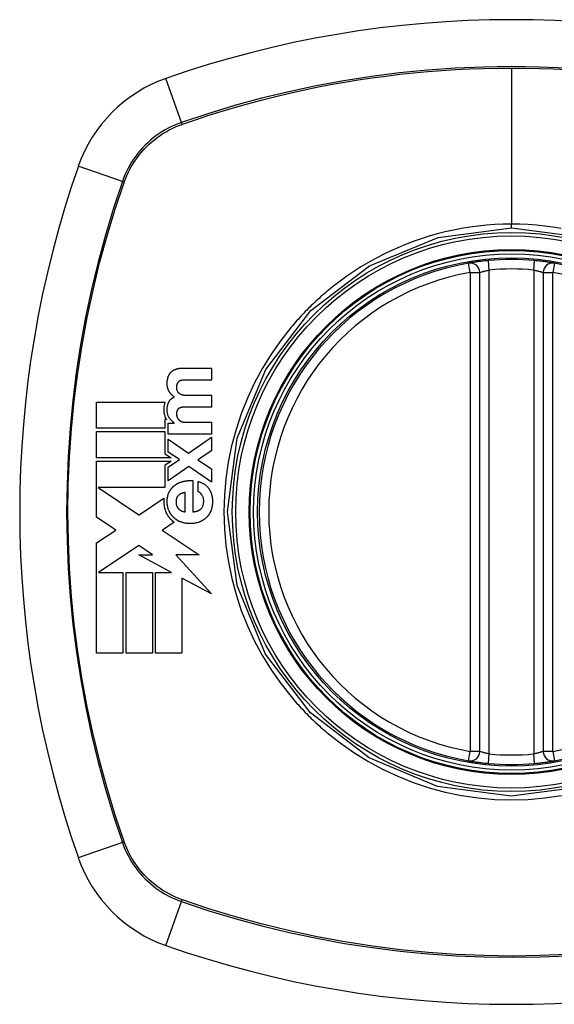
# Model space of a CAD drawing. Header units: inches. Extents: x 27 to 746, y 82 to 339.
# Tile 102 of 193: x 345.79 to 346.453, y 216.001 to 217.221. Entities that reach past the tile are written whole.
import ezdxf

# ---------------------------------------------------------------- set-up
doc = ezdxf.new("R2010")
doc.units = ezdxf.units.IN
doc.header["$MEASUREMENT"] = 0
doc.layers.add('Visible Edges(ANSI)', color=7, linetype='Continuous', lineweight=25)
doc.layers.add('Visible Tangent Edges(ANSI)', color=7, linetype='Continuous', lineweight=25)

msp = doc.modelspace()

# ---------------------------------------------------------------- linework, layer by layer
at = {"layer": 'Visible Edges(ANSI)'}
for p, q in [((346.3606, 216.3141), (346.3606, 216.9077)), ((346.4394, 216.9077), (346.4394, 216.3141)), ((345.9919, 216.7892), (346.0277, 216.7892)), ((346.0277, 216.7892), (346.0277, 216.7745)), ((346.0277, 216.7745), (345.9974, 216.7745)), ((345.8851, 216.7146), (345.8851, 216.7472)), ((345.8851, 216.7472), (345.9703, 216.7472)), ((345.9979, 216.7556), (346.0277, 216.7556)), ((346.0277, 216.7556), (346.0277, 216.7409)), ((346.0277, 216.7409), (345.9977, 216.7409)), ((345.97, 216.7254), (345.97, 216.7146)), ((345.972, 216.7254), (345.97, 216.7254)), ((345.9742, 216.7212), (345.9814, 216.7212)), ((345.9742, 216.7074), (345.9742, 216.7212)), ((345.9814, 216.7212), (345.9814, 216.7214)), ((345.9966, 216.7221), (346.0277, 216.7221)), ((346.0277, 216.7221), (346.0277, 216.7074)), ((345.97, 216.7146), (345.8851, 216.7146)), ((345.8851, 216.7105), (345.97, 216.7105)), ((345.8851, 216.6779), (345.8851, 216.7105)), ((345.97, 216.7105), (345.97, 216.6829)), ((346.0277, 216.7074), (345.9742, 216.7074)), ((345.9742, 216.7013), (345.9992, 216.6837)), ((345.9742, 216.6851), (345.9742, 216.7013)), ((345.9992, 216.6837), (346.0277, 216.7035)), ((346.0277, 216.7035), (346.0277, 216.6867)), ((345.97, 216.6829), (345.9719, 216.6816)), ((345.9882, 216.6758), (345.9742, 216.6851)), ((346.0277, 216.6867), (346.0108, 216.6756)), ((345.9776, 216.6779), (345.8851, 216.6779)), ((345.8851, 216.6737), (345.9776, 216.6737)), ((345.8851, 216.6426), (345.8851, 216.6737)), ((345.9776, 216.6737), (345.9699, 216.6685)), ((345.9719, 216.6816), (345.9776, 216.6779)), ((345.9742, 216.6663), (345.9882, 216.6758)), ((346.0108, 216.6756), (346.0277, 216.6644)), ((345.9699, 216.6685), (345.9699, 216.6411)), ((345.9995, 216.6672), (345.9742, 216.6496)), ((345.9742, 216.6496), (345.9742, 216.6663)), ((346.0277, 216.6479), (345.9995, 216.6672)), ((346.0277, 216.6644), (346.0277, 216.6479)), ((346.0045, 216.6498), (346.0045, 216.6112)), ((346.0111, 216.6359), (346.0111, 216.6489)), ((345.8851, 216.6418), (345.8851, 216.6426)), ((345.8851, 216.6411), (345.8851, 216.6418)), ((345.8851, 216.6045), (345.8851, 216.6411)), ((345.8873, 216.6411), (345.9378, 216.6074)), ((345.9699, 216.6411), (345.8873, 216.6411)), ((345.9952, 216.6112), (345.9952, 216.6351)), ((345.9381, 216.6075), (345.9688, 216.6279)), ((345.9092, 216.5884), (345.8851, 216.6045)), ((345.9378, 216.6074), (345.9381, 216.6075)), ((345.9815, 216.5982), (345.9668, 216.5885)), ((345.8851, 216.5725), (345.9092, 216.5884)), ((345.9668, 216.5885), (345.9665, 216.5883)), ((345.9665, 216.5883), (346.0124, 216.5576)), ((345.8851, 216.4357), (345.8851, 216.5725)), ((345.9378, 216.5693), (345.8874, 216.5359)), ((345.9544, 216.5576), (345.9378, 216.5693)), ((345.9782, 216.5359), (345.9378, 216.5576)), ((345.9378, 216.5576), (345.9544, 216.5576)), ((346.0124, 216.5576), (345.9835, 216.5576)), ((345.9835, 216.5576), (346.0277, 216.5093)), ((345.8874, 216.5359), (345.8874, 216.5359)), ((345.8874, 216.5359), (345.9177, 216.5359)), ((345.9177, 216.5359), (345.9177, 216.4357)), ((345.9218, 216.5359), (345.9544, 216.5359)), ((345.9218, 216.4357), (345.9218, 216.5359)), ((345.9544, 216.5359), (345.9544, 216.4357)), ((345.9585, 216.4357), (345.9585, 216.5359)), ((345.9585, 216.5359), (345.9782, 216.5359)), ((346.0277, 216.5093), (345.9911, 216.5289)), ((345.9911, 216.5289), (345.9911, 216.4357)), ((345.9177, 216.4357), (345.8851, 216.4357)), ((345.9544, 216.4357), (345.9218, 216.4357)), ((345.9911, 216.4357), (345.9585, 216.4357))]:
    msp.add_line(p, q, dxfattribs=at)
at = {"layer": 'Visible Edges(ANSI)', "flags": 128}
for points in [[(346.3714, 216.9226), (346.3698, 216.9224), (346.3682, 216.9223), (346.3666, 216.9221), (346.365, 216.9219), (346.3635, 216.9217), (346.362, 216.9216), (346.3605, 216.9214), (346.3591, 216.9212), (346.3577, 216.921), (346.3564, 216.9208), (346.3552, 216.9207), (346.354, 216.9205), (346.3529, 216.9203), (346.3519, 216.9202), (346.3509, 216.92), (346.3501, 216.9199), (346.3493, 216.9198), (346.3487, 216.9196), (346.3481, 216.9196), (346.3476, 216.9195), (346.3473, 216.9194), (346.347, 216.9194), (346.3469, 216.9193), (346.3468, 216.9193)], [(346.4532, 216.9193), (346.4531, 216.9193), (346.453, 216.9194), (346.4527, 216.9194), (346.4523, 216.9195), (346.4519, 216.9196), (346.4513, 216.9196), (346.4506, 216.9198), (346.4499, 216.9199), (346.449, 216.92), (346.4481, 216.9202), (346.447, 216.9203), (346.4459, 216.9205), (346.4448, 216.9207), (346.4435, 216.9208), (346.4422, 216.921), (346.4409, 216.9212), (346.4394, 216.9214), (346.438, 216.9216), (346.4365, 216.9217), (346.4349, 216.9219), (346.4334, 216.9221), (346.4318, 216.9223), (346.4302, 216.9224), (346.4286, 216.9226)], [(345.9738, 216.7775), (345.9738, 216.7778), (345.9739, 216.778), (345.974, 216.7783), (345.9741, 216.7786), (345.9742, 216.7789), (345.9743, 216.7792), (345.9744, 216.7794), (345.9746, 216.7797), (345.9747, 216.78), (345.9748, 216.7803), (345.9749, 216.7805), (345.9751, 216.7808), (345.9752, 216.781), (345.9754, 216.7813), (345.9755, 216.7815), (345.9757, 216.7818), (345.9758, 216.782), (345.976, 216.7823), (345.9762, 216.7825), (345.9763, 216.7828), (345.9765, 216.783), (345.9767, 216.7832), (345.9769, 216.7835), (345.9771, 216.7837)], [(345.9771, 216.7837), (345.9773, 216.7839), (345.9775, 216.7841), (345.9777, 216.7843), (345.9779, 216.7846), (345.9781, 216.7848), (345.9784, 216.785), (345.9786, 216.7852), (345.9788, 216.7854), (345.9791, 216.7855), (345.9793, 216.7857), (345.9796, 216.7859), (345.9798, 216.7861), (345.9801, 216.7862), (345.9803, 216.7864), (345.9806, 216.7865), (345.9808, 216.7867), (345.9811, 216.7868), (345.9814, 216.787), (345.9817, 216.7871), (345.9819, 216.7872), (345.9822, 216.7874), (345.9825, 216.7875), (345.9827, 216.7876), (345.983, 216.7877)], [(345.983, 216.7877), (345.9834, 216.7879), (345.9837, 216.788), (345.9841, 216.7881), (345.9844, 216.7882), (345.9848, 216.7883), (345.9852, 216.7884), (345.9855, 216.7885), (345.9859, 216.7886), (345.9863, 216.7887), (345.9866, 216.7887), (345.987, 216.7888), (345.9874, 216.7889), (345.9878, 216.7889), (345.9881, 216.789), (345.9885, 216.789), (345.9889, 216.789), (345.9893, 216.7891), (345.9896, 216.7891), (345.99, 216.7891), (345.9904, 216.7891), (345.9908, 216.7892), (345.9911, 216.7892), (345.9915, 216.7892), (345.9919, 216.7892)], [(345.9754, 216.7599), (345.9752, 216.7603), (345.975, 216.7606), (345.9748, 216.761), (345.9746, 216.7614), (345.9744, 216.7618), (345.9742, 216.7622), (345.974, 216.7626), (345.9739, 216.763), (345.9737, 216.7634), (345.9736, 216.7638), (345.9734, 216.7642), (345.9733, 216.7646), (345.9732, 216.7651), (345.9731, 216.7657), (345.973, 216.7664), (345.9729, 216.7673), (345.9728, 216.7683), (345.9727, 216.7694), (345.9727, 216.7706), (345.9728, 216.772), (345.9729, 216.7734), (345.9731, 216.7747), (345.9734, 216.7761), (345.9738, 216.7775)], [(345.9854, 216.7704), (345.9852, 216.7701), (345.985, 216.7697), (345.9849, 216.7694), (345.9848, 216.7691), (345.9847, 216.7688), (345.9846, 216.7684), (345.9845, 216.7681), (345.9845, 216.7677), (345.9844, 216.7674), (345.9844, 216.767), (345.9844, 216.7667), (345.9843, 216.7663), (345.9843, 216.766), (345.9843, 216.7655), (345.9843, 216.7651), (345.9843, 216.7646), (345.9844, 216.7641), (345.9845, 216.7635), (345.9845, 216.763), (345.9847, 216.7624), (345.9848, 216.7619), (345.985, 216.7614), (345.9852, 216.7609), (345.9855, 216.7604)], [(345.9882, 216.7731), (345.988, 216.773), (345.9879, 216.773), (345.9877, 216.7729), (345.9876, 216.7728), (345.9875, 216.7727), (345.9873, 216.7726), (345.9872, 216.7725), (345.9871, 216.7724), (345.9869, 216.7723), (345.9868, 216.7722), (345.9867, 216.7721), (345.9866, 216.772), (345.9864, 216.7718), (345.9863, 216.7717), (345.9862, 216.7716), (345.9861, 216.7715), (345.986, 216.7713), (345.9859, 216.7712), (345.9858, 216.7711), (345.9857, 216.7709), (345.9856, 216.7708), (345.9855, 216.7707), (345.9854, 216.7705), (345.9854, 216.7704)], [(345.9923, 216.7743), (345.9921, 216.7742), (345.9919, 216.7742), (345.9918, 216.7742), (345.9916, 216.7742), (345.9914, 216.7742), (345.9912, 216.7741), (345.9911, 216.7741), (345.9909, 216.7741), (345.9907, 216.774), (345.9905, 216.774), (345.9903, 216.7739), (345.9902, 216.7739), (345.99, 216.7738), (345.9898, 216.7738), (345.9897, 216.7737), (345.9895, 216.7737), (345.9893, 216.7736), (345.9891, 216.7736), (345.989, 216.7735), (345.9888, 216.7734), (345.9886, 216.7734), (345.9885, 216.7733), (345.9883, 216.7732), (345.9882, 216.7731)], [(345.9974, 216.7745), (345.9972, 216.7745), (345.9969, 216.7745), (345.9967, 216.7745), (345.9965, 216.7745), (345.9963, 216.7745), (345.9961, 216.7745), (345.9959, 216.7744), (345.9957, 216.7744), (345.9955, 216.7744), (345.9953, 216.7744), (345.995, 216.7744), (345.9948, 216.7744), (345.9946, 216.7744), (345.9944, 216.7744), (345.9942, 216.7744), (345.994, 216.7744), (345.9938, 216.7744), (345.9936, 216.7744), (345.9934, 216.7743), (345.9931, 216.7743), (345.9929, 216.7743), (345.9927, 216.7743), (345.9925, 216.7743), (345.9923, 216.7743)], [(345.9816, 216.7534), (345.9813, 216.7537), (345.981, 216.7539), (345.9807, 216.7541), (345.9804, 216.7543), (345.9801, 216.7546), (345.9798, 216.7548), (345.9796, 216.7551), (345.9793, 216.7553), (345.979, 216.7556), (345.9787, 216.7558), (345.9785, 216.7561), (345.9782, 216.7564), (345.978, 216.7566), (345.9777, 216.7569), (345.9775, 216.7572), (345.9772, 216.7575), (345.977, 216.7578), (345.9767, 216.7581), (345.9765, 216.7584), (345.9763, 216.7587), (345.9761, 216.759), (345.9758, 216.7593), (345.9756, 216.7596), (345.9754, 216.7599)], [(345.9855, 216.7604), (345.9856, 216.7603), (345.9857, 216.7601), (345.9858, 216.76), (345.9859, 216.7598), (345.986, 216.7597), (345.9861, 216.7595), (345.9863, 216.7594), (345.9864, 216.7593), (345.9865, 216.7591), (345.9866, 216.759), (345.9868, 216.7589), (345.9869, 216.7587), (345.987, 216.7586), (345.9872, 216.7585), (345.9873, 216.7584), (345.9874, 216.7582), (345.9876, 216.7581), (345.9877, 216.758), (345.9879, 216.7579), (345.988, 216.7578), (345.9882, 216.7577), (345.9883, 216.7576), (345.9885, 216.7575), (345.9886, 216.7574)], [(345.9886, 216.7574), (345.9888, 216.7573), (345.989, 216.7572), (345.9891, 216.7572), (345.9893, 216.7571), (345.9895, 216.757), (345.9897, 216.7569), (345.9898, 216.7568), (345.99, 216.7568), (345.9902, 216.7567), (345.9904, 216.7566), (345.9905, 216.7566), (345.9907, 216.7565), (345.9909, 216.7564), (345.9911, 216.7564), (345.9913, 216.7563), (345.9915, 216.7563), (345.9916, 216.7562), (345.9918, 216.7562), (345.992, 216.7562), (345.9922, 216.7561), (345.9924, 216.7561), (345.9926, 216.756), (345.9928, 216.756), (345.993, 216.756)], [(345.993, 216.756), (345.9932, 216.7559), (345.9934, 216.7559), (345.9936, 216.7559), (345.9938, 216.7559), (345.994, 216.7558), (345.9942, 216.7558), (345.9944, 216.7558), (345.9946, 216.7558), (345.9948, 216.7558), (345.995, 216.7557), (345.9952, 216.7557), (345.9954, 216.7557), (345.9956, 216.7557), (345.9958, 216.7557), (345.996, 216.7557), (345.9962, 216.7557), (345.9964, 216.7556), (345.9967, 216.7556), (345.9969, 216.7556), (345.9971, 216.7556), (345.9973, 216.7556), (345.9975, 216.7556), (345.9977, 216.7556), (345.9979, 216.7556)], [(345.9703, 216.7472), (345.97, 216.7465), (345.9698, 216.7458), (345.9696, 216.7451), (345.9694, 216.7444), (345.9692, 216.7437), (345.9691, 216.743), (345.9689, 216.7423), (345.9688, 216.7416), (345.9687, 216.7409), (345.9687, 216.7401), (345.9686, 216.7394), (345.9686, 216.7385), (345.9686, 216.7376), (345.9686, 216.7367), (345.9687, 216.7357), (345.9688, 216.7346), (345.9689, 216.7336), (345.9691, 216.7325), (345.9694, 216.7314), (345.9697, 216.7304), (345.97, 216.7294), (345.9704, 216.7284), (345.9709, 216.7274), (345.9714, 216.7264)], [(345.975, 216.7284), (345.9746, 216.7293), (345.9742, 216.7302), (345.9738, 216.7311), (345.9735, 216.732), (345.9733, 216.733), (345.9731, 216.7339), (345.9729, 216.7348), (345.9728, 216.7357), (345.9728, 216.7366), (345.9727, 216.7374), (345.9727, 216.7382), (345.9727, 216.7389), (345.9728, 216.7396), (345.9729, 216.7403), (345.9729, 216.741), (345.973, 216.7417), (345.9732, 216.7424), (345.9733, 216.7431), (345.9735, 216.7438), (345.9737, 216.7445), (345.9739, 216.7451), (345.9741, 216.7458), (345.9744, 216.7464), (345.9747, 216.7471)], [(345.9747, 216.7471), (345.9749, 216.7474), (345.9751, 216.7478), (345.9753, 216.7481), (345.9755, 216.7485), (345.9757, 216.7488), (345.9759, 216.7491), (345.9762, 216.7495), (345.9764, 216.7498), (345.9767, 216.7501), (345.977, 216.7504), (345.9773, 216.7506), (345.9776, 216.7509), (345.9779, 216.7512), (345.9782, 216.7514), (345.9785, 216.7517), (345.9788, 216.7519), (345.9792, 216.7521), (345.9795, 216.7523), (345.9799, 216.7525), (345.9802, 216.7527), (345.9806, 216.7529), (345.9809, 216.7531), (345.9813, 216.7533), (345.9816, 216.7534)], [(345.9855, 216.7373), (345.9854, 216.7371), (345.9852, 216.7368), (345.9851, 216.7366), (345.985, 216.7363), (345.9849, 216.736), (345.9848, 216.7357), (345.9847, 216.7354), (345.9846, 216.7352), (345.9846, 216.7349), (345.9845, 216.7346), (345.9845, 216.7343), (345.9844, 216.734), (345.9844, 216.7337), (345.9844, 216.7334), (345.9844, 216.7331), (345.9843, 216.7328), (345.9843, 216.7325), (345.9843, 216.7322), (345.9843, 216.7319), (345.9843, 216.7315), (345.9844, 216.7311), (345.9845, 216.7306), (345.9846, 216.73), (345.9848, 216.7293)], [(345.9887, 216.7399), (345.9885, 216.7399), (345.9884, 216.7398), (345.9882, 216.7397), (345.988, 216.7396), (345.9879, 216.7396), (345.9877, 216.7395), (345.9876, 216.7394), (345.9875, 216.7393), (345.9873, 216.7392), (345.9872, 216.7391), (345.987, 216.739), (345.9869, 216.7389), (345.9868, 216.7388), (345.9866, 216.7387), (345.9865, 216.7385), (345.9864, 216.7384), (345.9863, 216.7383), (345.9862, 216.7382), (345.986, 216.738), (345.9859, 216.7379), (345.9858, 216.7378), (345.9857, 216.7376), (345.9856, 216.7375), (345.9855, 216.7373)], [(345.993, 216.7408), (345.9928, 216.7408), (345.9926, 216.7408), (345.9924, 216.7408), (345.9922, 216.7408), (345.9921, 216.7407), (345.9919, 216.7407), (345.9917, 216.7407), (345.9915, 216.7407), (345.9913, 216.7406), (345.9911, 216.7406), (345.991, 216.7406), (345.9908, 216.7405), (345.9906, 216.7405), (345.9904, 216.7405), (345.9903, 216.7404), (345.9901, 216.7404), (345.9899, 216.7403), (345.9897, 216.7403), (345.9895, 216.7402), (345.9894, 216.7402), (345.9892, 216.7401), (345.989, 216.7401), (345.9888, 216.74), (345.9887, 216.7399)], [(345.9977, 216.7409), (345.9975, 216.7409), (345.9973, 216.7409), (345.9971, 216.7409), (345.9969, 216.7409), (345.9967, 216.7409), (345.9965, 216.7409), (345.9963, 216.7409), (345.9961, 216.7409), (345.9959, 216.7409), (345.9957, 216.7409), (345.9955, 216.7409), (345.9953, 216.7409), (345.9951, 216.7409), (345.9949, 216.7409), (345.9947, 216.7409), (345.9945, 216.7409), (345.9943, 216.7409), (345.9941, 216.7409), (345.994, 216.7408), (345.9938, 216.7408), (345.9936, 216.7408), (345.9934, 216.7408), (345.9932, 216.7408), (345.993, 216.7408)], [(345.9714, 216.7264), (345.9714, 216.7264), (345.9714, 216.7263), (345.9715, 216.7263), (345.9715, 216.7262), (345.9715, 216.7262), (345.9715, 216.7262), (345.9716, 216.7261), (345.9716, 216.7261), (345.9716, 216.726), (345.9716, 216.726), (345.9717, 216.7259), (345.9717, 216.7259), (345.9717, 216.7258), (345.9717, 216.7258), (345.9718, 216.7258), (345.9718, 216.7257), (345.9718, 216.7257), (345.9718, 216.7256), (345.9719, 216.7256), (345.9719, 216.7255), (345.9719, 216.7255), (345.972, 216.7255), (345.972, 216.7254), (345.972, 216.7254)], [(345.9814, 216.7214), (345.9811, 216.7217), (345.9808, 216.7219), (345.9805, 216.7221), (345.9802, 216.7224), (345.9798, 216.7226), (345.9795, 216.7229), (345.9792, 216.7232), (345.979, 216.7234), (345.9787, 216.7237), (345.9784, 216.724), (345.9781, 216.7243), (345.9778, 216.7246), (345.9776, 216.7249), (345.9773, 216.7252), (345.977, 216.7255), (345.9768, 216.7258), (345.9765, 216.7261), (345.9763, 216.7264), (345.9761, 216.7267), (345.9758, 216.7271), (345.9756, 216.7274), (345.9754, 216.7277), (345.9752, 216.7281), (345.975, 216.7284)], [(345.9848, 216.7293), (345.9848, 216.7291), (345.9849, 216.729), (345.9849, 216.7288), (345.985, 216.7287), (345.985, 216.7285), (345.9851, 216.7284), (345.9852, 216.7282), (345.9852, 216.7281), (345.9853, 216.7279), (345.9854, 216.7278), (345.9854, 216.7276), (345.9855, 216.7275), (345.9856, 216.7274), (345.9857, 216.7272), (345.9857, 216.7271), (345.9858, 216.727), (345.9859, 216.7268), (345.986, 216.7267), (345.9861, 216.7266), (345.9862, 216.7264), (345.9863, 216.7263), (345.9864, 216.7262), (345.9865, 216.7261), (345.9865, 216.7259)], [(345.9865, 216.7259), (345.9867, 216.7258), (345.9868, 216.7256), (345.9869, 216.7255), (345.9871, 216.7254), (345.9872, 216.7252), (345.9874, 216.7251), (345.9875, 216.725), (345.9876, 216.7248), (345.9878, 216.7247), (345.9879, 216.7246), (345.9881, 216.7245), (345.9883, 216.7244), (345.9884, 216.7242), (345.9886, 216.7241), (345.9887, 216.724), (345.9889, 216.7239), (345.9891, 216.7238), (345.9892, 216.7237), (345.9894, 216.7236), (345.9896, 216.7235), (345.9898, 216.7235), (345.9899, 216.7234), (345.9901, 216.7233), (345.9903, 216.7232)], [(345.9903, 216.7232), (345.9905, 216.7231), (345.9908, 216.723), (345.991, 216.7229), (345.9913, 216.7228), (345.9915, 216.7227), (345.9918, 216.7226), (345.9921, 216.7226), (345.9923, 216.7225), (345.9926, 216.7224), (345.9929, 216.7224), (345.9931, 216.7223), (345.9934, 216.7223), (345.9937, 216.7223), (345.9939, 216.7222), (345.9942, 216.7222), (345.9945, 216.7222), (345.9947, 216.7221), (345.995, 216.7221), (345.9953, 216.7221), (345.9956, 216.7221), (345.9958, 216.7221), (345.9961, 216.7221), (345.9964, 216.7221), (345.9966, 216.7221)], [(345.9825, 216.6441), (345.9828, 216.6444), (345.9832, 216.6446), (345.9836, 216.6449), (345.984, 216.6451), (345.9844, 216.6454), (345.9848, 216.6456), (345.9852, 216.6459), (345.9857, 216.6461), (345.9861, 216.6463), (345.9865, 216.6465), (345.9869, 216.6467), (345.9873, 216.6469), (345.9877, 216.6471), (345.9882, 216.6473), (345.9886, 216.6475), (345.989, 216.6477), (345.9895, 216.6478), (345.9899, 216.648), (345.9904, 216.6481), (345.9908, 216.6483), (345.9913, 216.6484), (345.9917, 216.6485), (345.9922, 216.6487), (345.9926, 216.6488)], [(345.9926, 216.6488), (345.9931, 216.6489), (345.9936, 216.649), (345.9941, 216.6491), (345.9946, 216.6492), (345.9951, 216.6493), (345.9956, 216.6494), (345.9961, 216.6495), (345.9965, 216.6496), (345.997, 216.6496), (345.9975, 216.6497), (345.998, 216.6497), (345.9985, 216.6498), (345.999, 216.6498), (345.9995, 216.6498), (346, 216.6499), (346.0005, 216.6499), (346.001, 216.6499), (346.0015, 216.6499), (346.002, 216.6499), (346.0025, 216.6499), (346.003, 216.6499), (346.0035, 216.6499), (346.004, 216.6499), (346.0045, 216.6498)], [(346.0111, 216.6489), (346.0118, 216.6487), (346.0125, 216.6484), (346.0131, 216.6482), (346.0138, 216.6479), (346.0145, 216.6477), (346.0151, 216.6474), (346.0158, 216.6471), (346.0164, 216.6467), (346.017, 216.6464), (346.0176, 216.6461), (346.0183, 216.6457), (346.0189, 216.6453), (346.0194, 216.6449), (346.02, 216.6445), (346.0206, 216.6441), (346.0211, 216.6436), (346.0217, 216.6432), (346.0222, 216.6427), (346.0227, 216.6422), (346.0232, 216.6416), (346.0236, 216.6411), (346.0241, 216.6405), (346.0245, 216.64), (346.0249, 216.6394)], [(345.9749, 216.6127), (345.9745, 216.6136), (345.9742, 216.6145), (345.9739, 216.6155), (345.9736, 216.6165), (345.9734, 216.6174), (345.9732, 216.6184), (345.973, 216.6194), (345.9729, 216.6204), (345.9728, 216.6214), (345.9728, 216.6224), (345.9727, 216.6234), (345.9727, 216.6244), (345.9728, 216.6254), (345.9728, 216.6264), (345.9729, 216.6273), (345.973, 216.6283), (345.9732, 216.6293), (345.9734, 216.6302), (345.9736, 216.6312), (345.9739, 216.6321), (345.9742, 216.6331), (345.9745, 216.634), (345.9749, 216.6349), (345.9754, 216.6357)], [(345.9754, 216.6357), (345.9756, 216.6361), (345.9758, 216.6366), (345.976, 216.637), (345.9763, 216.6374), (345.9765, 216.6377), (345.9768, 216.6381), (345.977, 216.6385), (345.9773, 216.6389), (345.9776, 216.6393), (345.9779, 216.6396), (345.9781, 216.64), (345.9784, 216.6403), (345.9787, 216.6407), (345.9791, 216.641), (345.9794, 216.6414), (345.9797, 216.6417), (345.98, 216.642), (345.9803, 216.6423), (345.9807, 216.6426), (345.981, 216.6429), (345.9814, 216.6432), (345.9817, 216.6435), (345.9821, 216.6438), (345.9825, 216.6441)], [(345.9952, 216.6351), (345.9948, 216.635), (345.9944, 216.635), (345.9941, 216.6349), (345.9937, 216.6348), (345.9933, 216.6347), (345.9929, 216.6346), (345.9925, 216.6345), (345.9922, 216.6344), (345.9918, 216.6343), (345.9914, 216.6341), (345.9911, 216.634), (345.9907, 216.6339), (345.9903, 216.6337), (345.99, 216.6335), (345.9896, 216.6334), (345.9893, 216.6332), (345.9889, 216.633), (345.9886, 216.6328), (345.9883, 216.6326), (345.9879, 216.6324), (345.9876, 216.6322), (345.9873, 216.6319), (345.987, 216.6317), (345.9867, 216.6314)], [(346.0159, 216.632), (346.0157, 216.6322), (346.0156, 216.6324), (346.0154, 216.6327), (346.0152, 216.6329), (346.0151, 216.6331), (346.0149, 216.6333), (346.0147, 216.6335), (346.0145, 216.6337), (346.0144, 216.6339), (346.0142, 216.6341), (346.014, 216.6342), (346.0138, 216.6344), (346.0136, 216.6346), (346.0134, 216.6347), (346.0132, 216.6349), (346.013, 216.6351), (346.0128, 216.6352), (346.0125, 216.6353), (346.0123, 216.6355), (346.0121, 216.6356), (346.0119, 216.6357), (346.0116, 216.6358), (346.0114, 216.6359), (346.0111, 216.6359)], [(346.0249, 216.6394), (346.0255, 216.6384), (346.0261, 216.6374), (346.0266, 216.6363), (346.027, 216.6353), (346.0274, 216.6342), (346.0278, 216.6331), (346.0281, 216.632), (346.0284, 216.6309), (346.0286, 216.6297), (346.0288, 216.6286), (346.0289, 216.6274), (346.029, 216.6262), (346.029, 216.6251), (346.0291, 216.6239), (346.029, 216.6227), (346.029, 216.6215), (346.0289, 216.6204), (346.0288, 216.6192), (346.0286, 216.618), (346.0284, 216.6169), (346.0281, 216.6158), (346.0278, 216.6146), (346.0274, 216.6135), (346.027, 216.6124)], [(345.9688, 216.6279), (345.9687, 216.6272), (345.9687, 216.6265), (345.9686, 216.6257), (345.9686, 216.625), (345.9686, 216.6243), (345.9686, 216.6236), (345.9686, 216.6229), (345.9686, 216.6222), (345.9687, 216.6214), (345.9687, 216.6207), (345.9688, 216.62), (345.9689, 216.6193), (345.969, 216.6186), (345.9691, 216.6179), (345.9692, 216.6172), (345.9694, 216.6165), (345.9695, 216.6158), (345.9697, 216.6151), (345.9699, 216.6144), (345.9701, 216.6137), (345.9703, 216.613), (345.9706, 216.6124), (345.9708, 216.6117), (345.9711, 216.6111)], [(345.9867, 216.6314), (345.9863, 216.631), (345.9859, 216.6306), (345.9855, 216.6301), (345.9852, 216.6296), (345.9849, 216.629), (345.9847, 216.6285), (345.9845, 216.6279), (345.9843, 216.6273), (345.9841, 216.6267), (345.984, 216.6261), (345.9839, 216.6255), (345.9839, 216.6249), (345.9838, 216.6243), (345.9838, 216.6237), (345.9838, 216.623), (345.9838, 216.6224), (345.9839, 216.6218), (345.9839, 216.6212), (345.984, 216.6205), (345.9842, 216.6199), (345.9843, 216.6193), (345.9845, 216.6187), (345.9847, 216.6181), (345.985, 216.6176)], [(346.0149, 216.6148), (346.0154, 216.6154), (346.0158, 216.6159), (346.0162, 216.6165), (346.0166, 216.6172), (346.0169, 216.6178), (346.0172, 216.6185), (346.0174, 216.6192), (346.0176, 216.6199), (346.0177, 216.6206), (346.0179, 216.6213), (346.018, 216.6221), (346.018, 216.6228), (346.0181, 216.6236), (346.0181, 216.6243), (346.0181, 216.6252), (346.018, 216.626), (346.0179, 216.6268), (346.0178, 216.6276), (346.0176, 216.6284), (346.0173, 216.6292), (346.017, 216.6299), (346.0167, 216.6306), (346.0163, 216.6313), (346.0159, 216.632)], [(345.9711, 216.6111), (345.9713, 216.6106), (345.9715, 216.6101), (345.9717, 216.6096), (345.972, 216.6092), (345.9722, 216.6087), (345.9725, 216.6083), (345.9727, 216.6078), (345.973, 216.6074), (345.9732, 216.607), (345.9735, 216.6065), (345.9738, 216.6061), (345.9741, 216.6057), (345.9744, 216.6053), (345.9747, 216.6049), (345.975, 216.6044), (345.9753, 216.604), (345.9756, 216.6037), (345.9759, 216.6033), (345.9762, 216.6029), (345.9766, 216.6025), (345.9769, 216.6021), (345.9773, 216.6018), (345.9776, 216.6014), (345.978, 216.6011)], [(345.9809, 216.604), (345.9805, 216.6044), (345.9802, 216.6047), (345.9799, 216.605), (345.9796, 216.6053), (345.9793, 216.6056), (345.9791, 216.606), (345.9788, 216.6063), (345.9785, 216.6066), (345.9782, 216.607), (345.978, 216.6073), (345.9777, 216.6077), (345.9775, 216.6081), (345.9772, 216.6084), (345.977, 216.6088), (345.9767, 216.6092), (345.9765, 216.6095), (345.9763, 216.6099), (345.9761, 216.6103), (345.9759, 216.6107), (345.9757, 216.6111), (345.9755, 216.6115), (345.9753, 216.6119), (345.9751, 216.6123), (345.9749, 216.6127)], [(345.985, 216.6176), (345.9851, 216.6174), (345.9852, 216.6172), (345.9853, 216.617), (345.9854, 216.6169), (345.9855, 216.6167), (345.9856, 216.6165), (345.9857, 216.6163), (345.9858, 216.6162), (345.9859, 216.616), (345.986, 216.6158), (345.9862, 216.6157), (345.9863, 216.6155), (345.9864, 216.6154), (345.9865, 216.6152), (345.9867, 216.6151), (345.9868, 216.6149), (345.9869, 216.6148), (345.9871, 216.6146), (345.9872, 216.6145), (345.9874, 216.6143), (345.9875, 216.6142), (345.9876, 216.6141), (345.9878, 216.614), (345.9879, 216.6138)], [(345.9879, 216.6138), (345.9881, 216.6137), (345.9882, 216.6136), (345.9884, 216.6135), (345.9885, 216.6134), (345.9887, 216.6133), (345.9888, 216.6132), (345.989, 216.6131), (345.9891, 216.613), (345.9893, 216.6129), (345.9894, 216.6128), (345.9896, 216.6127), (345.9897, 216.6127), (345.9899, 216.6126), (345.99, 216.6125), (345.9902, 216.6124), (345.9904, 216.6124), (345.9905, 216.6123), (345.9907, 216.6122), (345.9908, 216.6121), (345.991, 216.6121), (345.9912, 216.612), (345.9913, 216.612), (345.9915, 216.6119), (345.9917, 216.6119)], [(345.9917, 216.6119), (345.9918, 216.6118), (345.992, 216.6118), (345.9921, 216.6117), (345.9922, 216.6117), (345.9924, 216.6117), (345.9925, 216.6116), (345.9927, 216.6116), (345.9928, 216.6116), (345.993, 216.6115), (345.9931, 216.6115), (345.9933, 216.6115), (345.9934, 216.6114), (345.9936, 216.6114), (345.9937, 216.6114), (345.9939, 216.6114), (345.994, 216.6113), (345.9942, 216.6113), (345.9943, 216.6113), (345.9945, 216.6113), (345.9946, 216.6112), (345.9948, 216.6112), (345.9949, 216.6112), (345.9951, 216.6112), (345.9952, 216.6112)], [(346.0045, 216.6112), (346.005, 216.6112), (346.0054, 216.6112), (346.0059, 216.6113), (346.0064, 216.6113), (346.0068, 216.6114), (346.0073, 216.6114), (346.0078, 216.6115), (346.0082, 216.6116), (346.0087, 216.6117), (346.0091, 216.6118), (346.0096, 216.6119), (346.01, 216.612), (346.0105, 216.6122), (346.0109, 216.6123), (346.0114, 216.6125), (346.0118, 216.6127), (346.0122, 216.6129), (346.0126, 216.6131), (346.013, 216.6134), (346.0134, 216.6136), (346.0138, 216.6139), (346.0142, 216.6142), (346.0145, 216.6145), (346.0149, 216.6148)], [(346.027, 216.6124), (346.0269, 216.612), (346.0267, 216.6116), (346.0265, 216.6112), (346.0263, 216.6108), (346.0262, 216.6104), (346.026, 216.61), (346.0257, 216.6097), (346.0255, 216.6093), (346.0253, 216.6089), (346.0251, 216.6085), (346.0249, 216.6082), (346.0246, 216.6078), (346.0244, 216.6074), (346.0241, 216.6071), (346.0239, 216.6067), (346.0236, 216.6064), (346.0233, 216.606), (346.0231, 216.6057), (346.0228, 216.6054), (346.0225, 216.6051), (346.0222, 216.6048), (346.0219, 216.6044), (346.0216, 216.6041), (346.0213, 216.6038)], [(345.978, 216.6011), (345.9781, 216.6009), (345.9783, 216.6008), (345.9784, 216.6007), (345.9785, 216.6005), (345.9787, 216.6004), (345.9788, 216.6003), (345.979, 216.6002), (345.9791, 216.6), (345.9793, 216.5999), (345.9794, 216.5998), (345.9795, 216.5997), (345.9797, 216.5996), (345.9798, 216.5994), (345.98, 216.5993), (345.9801, 216.5992), (345.9803, 216.5991), (345.9804, 216.599), (345.9806, 216.5989), (345.9807, 216.5987), (345.9809, 216.5986), (345.981, 216.5985), (345.9812, 216.5984), (345.9813, 216.5983), (345.9815, 216.5982)], [(345.9898, 216.5985), (345.9894, 216.5986), (345.989, 216.5988), (345.9886, 216.599), (345.9882, 216.5991), (345.9878, 216.5993), (345.9874, 216.5995), (345.987, 216.5997), (345.9866, 216.5999), (345.9862, 216.6001), (345.9858, 216.6003), (345.9854, 216.6006), (345.9851, 216.6008), (345.9847, 216.601), (345.9843, 216.6013), (345.984, 216.6015), (345.9836, 216.6018), (345.9832, 216.602), (345.9829, 216.6023), (345.9825, 216.6026), (345.9822, 216.6028), (345.9819, 216.6031), (345.9815, 216.6034), (345.9812, 216.6037), (345.9809, 216.604)], [(346.0124, 216.5984), (346.0112, 216.598), (346.01, 216.5976), (346.0087, 216.5973), (346.0075, 216.5971), (346.0062, 216.5968), (346.005, 216.5967), (346.0038, 216.5966), (346.0028, 216.5965), (346.0018, 216.5965), (346.0009, 216.5965), (346.0001, 216.5965), (345.9992, 216.5965), (345.9984, 216.5966), (345.9976, 216.5966), (345.9968, 216.5967), (345.996, 216.5968), (345.9953, 216.597), (345.9945, 216.5971), (345.9937, 216.5973), (345.9929, 216.5975), (345.9921, 216.5977), (345.9913, 216.5979), (345.9906, 216.5982), (345.9898, 216.5985)], [(346.0213, 216.6038), (346.021, 216.6035), (346.0206, 216.6032), (346.0203, 216.6029), (346.02, 216.6027), (346.0196, 216.6024), (346.0193, 216.6021), (346.0189, 216.6019), (346.0186, 216.6016), (346.0182, 216.6014), (346.0178, 216.6011), (346.0175, 216.6009), (346.0171, 216.6007), (346.0167, 216.6004), (346.0163, 216.6002), (346.016, 216.6), (346.0156, 216.5998), (346.0152, 216.5996), (346.0148, 216.5994), (346.0144, 216.5992), (346.014, 216.5991), (346.0136, 216.5989), (346.0132, 216.5987), (346.0128, 216.5986), (346.0124, 216.5984)], [(346.3468, 216.3024), (346.3469, 216.3024), (346.347, 216.3024), (346.3473, 216.3024), (346.3476, 216.3023), (346.3481, 216.3022), (346.3487, 216.3021), (346.3493, 216.302), (346.3501, 216.3019), (346.3509, 216.3018), (346.3519, 216.3016), (346.3529, 216.3015), (346.354, 216.3013), (346.3552, 216.3011), (346.3564, 216.3009), (346.3577, 216.3008), (346.3591, 216.3006), (346.3605, 216.3004), (346.362, 216.3002), (346.3635, 216.3), (346.365, 216.2999), (346.3666, 216.2997), (346.3682, 216.2995), (346.3698, 216.2994), (346.3714, 216.2992)], [(346.4286, 216.2992), (346.4302, 216.2994), (346.4318, 216.2995), (346.4334, 216.2997), (346.4349, 216.2999), (346.4365, 216.3), (346.438, 216.3002), (346.4394, 216.3004), (346.4409, 216.3006), (346.4422, 216.3008), (346.4435, 216.3009), (346.4448, 216.3011), (346.4459, 216.3013), (346.447, 216.3015), (346.4481, 216.3016), (346.449, 216.3018), (346.4499, 216.3019), (346.4506, 216.302), (346.4513, 216.3021), (346.4519, 216.3022), (346.4523, 216.3023), (346.4527, 216.3024), (346.453, 216.3024), (346.4531, 216.3024), (346.4532, 216.3024)]]:
    msp.add_lwpolyline(points, dxfattribs=at)
at = {"layer": 'Visible Edges(ANSI)'}
for radius in [0.3199, 0.315]:
    msp.add_circle((346.4, 216.6109), radius, dxfattribs=at)
for centre, radius, start, end in [((346.4, 215.9219), 1.2992, 70.7337, 109.2663), ((346.0298, 216.9811), 0.1772, 109.2663, 160.7337), ((347.089, 216.6109), 1.2992, 160.7337, 199.2663), ((346.4, 216.6109), 0.313, 99.784, 260.216), ((346.3488, 216.9077), 0.0118, 0, 99.784), ((346.4, 216.6109), 0.313, 84.7499, 95.2501), ((346.4512, 216.9077), 0.0118, 80.216, 180), ((346.4, 216.6109), 0.313, 279.784, 80.216), ((346.3488, 216.3141), 0.0118, 260.216, 0), ((346.4512, 216.3141), 0.0118, 180, 279.784), ((346.4, 216.6109), 0.313, 264.7499, 275.2501), ((346.0298, 216.2407), 0.1772, 199.2663, 250.7337), ((346.4, 217.2999), 1.2992, 250.7337, 289.2663)]:
    msp.add_arc(centre, radius, start, end, dxfattribs=at)
at = {"layer": 'Visible Tangent Edges(ANSI)'}
for p, q in [((346.4, 217.1612), (346.4, 216.9677)), ((345.9904, 217.0937), (345.9713, 217.1484)), ((345.9912, 217.0914), (345.9917, 217.0916)), ((345.9172, 217.0205), (345.8625, 217.0396)), ((345.9193, 217.0192), (345.9194, 217.0197)), ((346.4, 216.9631), (346.4, 216.9677)), ((346.3488, 216.9077), (346.3468, 216.9193)), ((346.3724, 216.9108), (346.3714, 216.9226)), ((346.4276, 216.9108), (346.4286, 216.9226)), ((346.4532, 216.9193), (346.4512, 216.9077)), ((346.3488, 216.9077), (346.3606, 216.9077)), ((346.3488, 216.9077), (346.3488, 216.3141)), ((346.3724, 216.311), (346.3724, 216.9108)), ((346.4276, 216.9108), (346.4276, 216.311)), ((346.4394, 216.9077), (346.4512, 216.9077)), ((346.4512, 216.3141), (346.4512, 216.9077)), ((346.3468, 216.3024), (346.3488, 216.3141)), ((346.3606, 216.3141), (346.3488, 216.3141)), ((346.3714, 216.2992), (346.3724, 216.311)), ((346.4286, 216.2992), (346.4276, 216.311)), ((346.4512, 216.3141), (346.4394, 216.3141)), ((346.4512, 216.3141), (346.4532, 216.3024)), ((345.9172, 216.2013), (345.8625, 216.1822)), ((345.9194, 216.2021), (345.9193, 216.2026)), ((345.9713, 216.0734), (345.9904, 216.1281)), ((345.9917, 216.1302), (345.9912, 216.1303))]:
    msp.add_line(p, q, dxfattribs=at)
at = {"layer": 'Visible Tangent Edges(ANSI)', "flags": 128}
for points in [[(346.469, 217.161), (346.4343, 217.1624), (346.3996, 217.1629), (346.365, 217.1624), (346.3303, 217.1609), (346.2956, 217.1585), (346.2609, 217.1551), (346.2264, 217.1507), (346.192, 217.1454), (346.1577, 217.1391), (346.1237, 217.1319), (346.0899, 217.1237), (346.0565, 217.1146), (346.0233, 217.1046), (345.9904, 217.0937)], [(345.9917, 217.0916), (346.008, 217.0972), (346.0244, 217.1026), (346.0409, 217.1077), (346.0575, 217.1127), (346.0742, 217.1174), (346.0909, 217.1218), (346.1077, 217.126), (346.1246, 217.13), (346.1415, 217.1338), (346.1585, 217.1373), (346.1756, 217.1406), (346.1927, 217.1437), (346.2099, 217.1465), (346.227, 217.149), (346.2443, 217.1513), (346.2615, 217.1534), (346.2788, 217.1552), (346.2961, 217.1568), (346.3134, 217.1582), (346.3307, 217.1593), (346.3481, 217.1601), (346.3654, 217.1607), (346.3827, 217.1611), (346.4, 217.1612)], [(346.4, 217.1612), (346.4173, 217.1611), (346.4346, 217.1607), (346.4519, 217.1601), (346.4692, 217.1593)], [(345.9904, 217.0937), (345.9862, 217.0922), (345.9821, 217.0905), (345.978, 217.0886), (345.974, 217.0866), (345.9701, 217.0845), (345.9663, 217.0822), (345.9625, 217.0797), (345.9589, 217.0772), (345.9553, 217.0745), (345.9519, 217.0716), (345.9486, 217.0686), (345.9453, 217.0655), (345.9422, 217.0623), (345.9393, 217.059), (345.9364, 217.0555), (345.9337, 217.052), (345.9311, 217.0483), (345.9287, 217.0446), (345.9264, 217.0408), (345.9243, 217.0369), (345.9223, 217.0329), (345.9204, 217.0288), (345.9187, 217.0247), (345.9172, 217.0205)], [(345.9194, 217.0197), (345.921, 217.0238), (345.9227, 217.0278), (345.9245, 217.0318), (345.9265, 217.0357), (345.9286, 217.0395), (345.9309, 217.0432), (345.9333, 217.0469), (345.9358, 217.0504), (345.9385, 217.0539), (345.9413, 217.0573), (345.9442, 217.0605), (345.9472, 217.0637), (345.9504, 217.0667), (345.9536, 217.0696), (345.957, 217.0724), (345.9604, 217.0751), (345.964, 217.0776), (345.9676, 217.08), (345.9714, 217.0823), (345.9752, 217.0844), (345.9791, 217.0864), (345.9831, 217.0882), (345.9871, 217.0899), (345.9912, 217.0914)], [(345.9172, 217.0205), (345.9062, 216.9875), (345.8962, 216.9542), (345.887, 216.9206), (345.8789, 216.8867), (345.8716, 216.8525), (345.8653, 216.8182), (345.86, 216.7837), (345.8557, 216.749), (345.8523, 216.7143), (345.8499, 216.6796), (345.8485, 216.6448), (345.848, 216.6101), (345.8485, 216.5754), (345.85, 216.5407), (345.8524, 216.506), (345.8558, 216.4714), (345.8602, 216.437), (345.8655, 216.4027), (345.8718, 216.3686), (345.879, 216.3346), (345.8871, 216.3009), (345.8962, 216.2674), (345.9062, 216.2342), (345.9172, 216.2013)], [(345.9193, 216.2026), (345.9083, 216.2353), (345.8982, 216.2684), (345.8891, 216.3018), (345.8809, 216.3354), (345.8736, 216.3692), (345.8673, 216.4033), (345.8619, 216.4374), (345.8575, 216.4718), (345.8541, 216.5063), (345.8516, 216.5409), (345.8502, 216.5755), (345.8496, 216.6101), (345.8501, 216.6447), (345.8516, 216.6794), (345.854, 216.714), (345.8574, 216.7487), (345.8618, 216.7832), (345.8671, 216.8176), (345.8735, 216.8519), (345.8808, 216.8859), (345.889, 216.9197), (345.8982, 216.9532), (345.9083, 216.9864), (345.9193, 217.0192)], [(346.4, 216.9677), (346.3897, 216.9675), (346.3793, 216.9671), (346.369, 216.9663), (346.3586, 216.9653), (346.3484, 216.9639), (346.3381, 216.9622), (346.3279, 216.9603), (346.3178, 216.9581), (346.3077, 216.9555), (346.2978, 216.9527), (346.2879, 216.9496), (346.2782, 216.9462), (346.2685, 216.9425), (346.2589, 216.9385), (346.2494, 216.9343), (346.2401, 216.9297), (346.2309, 216.9249), (346.2219, 216.9199), (346.213, 216.9146), (346.2042, 216.909), (346.1957, 216.9032), (346.1873, 216.8972), (346.1791, 216.8909), (346.1711, 216.8843)], [(346.4618, 216.9623), (346.4515, 216.9639), (346.4413, 216.9653), (346.4309, 216.9663), (346.4206, 216.9671), (346.4103, 216.9675), (346.4, 216.9677)], [(346.4911, 216.2706), (346.3997, 216.2587), (346.3084, 216.2707), (346.2233, 216.306), (346.1505, 216.3619), (346.0948, 216.4348), (346.0597, 216.5199), (346.0478, 216.6113), (346.0598, 216.7025), (346.0952, 216.7877), (346.1511, 216.8605), (346.2239, 216.9161), (346.3089, 216.9512), (346.4, 216.9631)], [(346.4, 216.9631), (346.4913, 216.9511)], [(346.3606, 216.9077), (346.3606, 216.9077), (346.3607, 216.9077), (346.3608, 216.9078), (346.361, 216.9078), (346.3612, 216.9079), (346.3615, 216.908), (346.3618, 216.9081), (346.3622, 216.9082), (346.3626, 216.9083), (346.3631, 216.9085), (346.3636, 216.9086), (346.3641, 216.9088), (346.3647, 216.909), (346.3652, 216.9091), (346.3659, 216.9093), (346.3665, 216.9095), (346.3672, 216.9097), (346.3679, 216.9098), (346.3686, 216.91), (346.3694, 216.9102), (346.3701, 216.9103), (346.3709, 216.9105), (346.3717, 216.9107), (346.3724, 216.9108)], [(346.4276, 216.9108), (346.4283, 216.9107), (346.4291, 216.9105), (346.4298, 216.9103), (346.4306, 216.9102), (346.4313, 216.91), (346.432, 216.9098), (346.4328, 216.9097), (346.4334, 216.9095), (346.4341, 216.9093), (346.4347, 216.9091), (346.4353, 216.909), (346.4359, 216.9088), (346.4364, 216.9086), (346.4369, 216.9085), (346.4374, 216.9084), (346.4378, 216.9082), (346.4381, 216.9081), (346.4385, 216.908), (346.4387, 216.9079), (346.439, 216.9078), (346.4391, 216.9078), (346.4393, 216.9077), (346.4393, 216.9077), (346.4394, 216.9077)], [(346.1711, 216.8843), (346.1691, 216.8826), (346.1671, 216.8809), (346.1651, 216.8792), (346.1632, 216.8775), (346.1612, 216.8757), (346.1593, 216.8739), (346.1573, 216.8722), (346.1554, 216.8704), (346.1535, 216.8686), (346.1516, 216.8667), (346.1497, 216.8649), (346.1479, 216.863), (346.146, 216.8612), (346.1442, 216.8593), (346.1423, 216.8574), (346.1405, 216.8555), (346.1387, 216.8536), (346.1369, 216.8516), (346.1352, 216.8497), (346.1334, 216.8477), (346.1317, 216.8458), (346.1299, 216.8438), (346.1282, 216.8418), (346.1265, 216.8398)], [(346.1265, 216.8398), (346.1137, 216.8236), (346.1019, 216.8066), (346.091, 216.789), (346.0812, 216.7708), (346.0724, 216.752), (346.0647, 216.7327), (346.0582, 216.713), (346.0528, 216.693), (346.0486, 216.6727), (346.0456, 216.6522), (346.0438, 216.6316), (346.0432, 216.6109), (346.0438, 216.5901), (346.0456, 216.5694), (346.0487, 216.5489), (346.0529, 216.5286), (346.0582, 216.5086), (346.0648, 216.4889), (346.0724, 216.4696), (346.0812, 216.4509), (346.0911, 216.4326), (346.1019, 216.4151), (346.1138, 216.3982), (346.1265, 216.382)], [(346.1265, 216.382), (346.1282, 216.38), (346.1299, 216.378), (346.1317, 216.376), (346.1334, 216.3741), (346.1352, 216.3721), (346.1369, 216.3702), (346.1387, 216.3682), (346.1405, 216.3663), (346.1423, 216.3644), (346.1441, 216.3625), (346.146, 216.3606), (346.1478, 216.3588), (346.1497, 216.3569), (346.1516, 216.3551), (346.1535, 216.3532), (346.1554, 216.3514), (346.1573, 216.3496), (346.1592, 216.3478), (346.1612, 216.3461), (346.1632, 216.3443), (346.1651, 216.3426), (346.1671, 216.3408), (346.1691, 216.3391), (346.1711, 216.3374)], [(346.1711, 216.3374), (346.1873, 216.3246), (346.2043, 216.3128), (346.2219, 216.3019), (346.2401, 216.292), (346.2589, 216.2833), (346.2782, 216.2756), (346.2979, 216.269), (346.3179, 216.2637), (346.3382, 216.2595), (346.3587, 216.2565), (346.3793, 216.2547), (346.4001, 216.2541), (346.4209, 216.2547), (346.4415, 216.2565), (346.4621, 216.2596)], [(346.3724, 216.311), (346.3717, 216.3111), (346.3709, 216.3113), (346.3701, 216.3114), (346.3694, 216.3116), (346.3686, 216.3118), (346.3679, 216.3119), (346.3672, 216.3121), (346.3665, 216.3123), (346.3659, 216.3125), (346.3652, 216.3126), (346.3647, 216.3128), (346.3641, 216.313), (346.3636, 216.3131), (346.3631, 216.3133), (346.3626, 216.3134), (346.3622, 216.3136), (346.3618, 216.3137), (346.3615, 216.3138), (346.3612, 216.3139), (346.361, 216.3139), (346.3608, 216.314), (346.3607, 216.3141), (346.3606, 216.3141), (346.3606, 216.3141)], [(346.4394, 216.3141), (346.4393, 216.3141), (346.4393, 216.3141), (346.4391, 216.314), (346.439, 216.3139), (346.4387, 216.3139), (346.4385, 216.3138), (346.4381, 216.3137), (346.4378, 216.3136), (346.4374, 216.3134), (346.4369, 216.3133), (346.4364, 216.3131), (346.4359, 216.313), (346.4353, 216.3128), (346.4347, 216.3126), (346.4341, 216.3125), (346.4334, 216.3123), (346.4328, 216.3121), (346.432, 216.3119), (346.4313, 216.3118), (346.4306, 216.3116), (346.4298, 216.3114), (346.4291, 216.3113), (346.4283, 216.3111), (346.4276, 216.311)], [(345.9172, 216.2013), (345.9187, 216.1971), (345.9204, 216.193), (345.9222, 216.1889), (345.9242, 216.1849), (345.9264, 216.181), (345.9287, 216.1772), (345.9311, 216.1734), (345.9337, 216.1698), (345.9364, 216.1662), (345.9393, 216.1628), (345.9422, 216.1595), (345.9453, 216.1562), (345.9486, 216.1531), (345.9519, 216.1502), (345.9553, 216.1473), (345.9589, 216.1446), (345.9625, 216.142), (345.9663, 216.1396), (345.9701, 216.1373), (345.974, 216.1351), (345.978, 216.1331), (345.9821, 216.1313), (345.9862, 216.1296), (345.9904, 216.1281)], [(345.9912, 216.1303), (345.9871, 216.1319), (345.9831, 216.1336), (345.9791, 216.1354), (345.9752, 216.1374), (345.9714, 216.1395), (345.9676, 216.1418), (345.964, 216.1442), (345.9604, 216.1467), (345.957, 216.1494), (345.9536, 216.1522), (345.9504, 216.1551), (345.9472, 216.1581), (345.9442, 216.1613), (345.9413, 216.1645), (345.9385, 216.1679), (345.9358, 216.1713), (345.9333, 216.1749), (345.9309, 216.1785), (345.9286, 216.1823), (345.9265, 216.1861), (345.9245, 216.19), (345.9227, 216.194), (345.921, 216.198), (345.9194, 216.2021)], [(345.9904, 216.1281), (346.0234, 216.1171), (346.0567, 216.1071), (346.0903, 216.0979), (346.1242, 216.0898), (346.1583, 216.0825), (346.1927, 216.0762), (346.2272, 216.0709), (346.2619, 216.0666), (346.2966, 216.0632), (346.3313, 216.0608), (346.366, 216.0594), (346.4008, 216.0589), (346.4355, 216.0594), (346.4702, 216.0609)], [(346.47, 216.0625), (346.4354, 216.0611), (346.4008, 216.0605), (346.3661, 216.061), (346.3315, 216.0625), (346.2968, 216.0649), (346.2622, 216.0683), (346.2277, 216.0727), (346.1933, 216.078), (346.159, 216.0844), (346.125, 216.0917), (346.0912, 216.0999), (346.0577, 216.1091), (346.0245, 216.1192), (345.9917, 216.1302)]]:
    msp.add_lwpolyline(points, dxfattribs=at)
at = {"layer": 'Visible Tangent Edges(ANSI)'}
for radius in [0.3464, 0.3422, 0.3254, 0.3242]:
    msp.add_circle((346.4, 216.6109), radius, dxfattribs=at)
for start, end in [(99.784, 260.216), (84.7499, 95.2501), (279.784, 80.216), (264.7499, 275.2501)]:
    msp.add_arc((346.4, 216.6109), 0.3012, start, end, dxfattribs=at)
for centre, major_axis, start_param, end_param in [((345.992, 217.0891), (0.00321, -0.00931), 4.18856, 4.452267), ((345.9218, 217.0188), (0.00931, -0.00321), 1.830918, 2.094625), ((345.9218, 216.2029), (-0.00931, -0.00321), 1.046967, 1.310674), ((345.992, 216.1327), (0.00321, 0.00931), 1.830918, 2.094625)]:
    msp.add_ellipse(centre, major_axis=major_axis, ratio=0.002592, start_param=start_param, end_param=end_param, dxfattribs=at)

doc.saveas('drawing.dxf')
